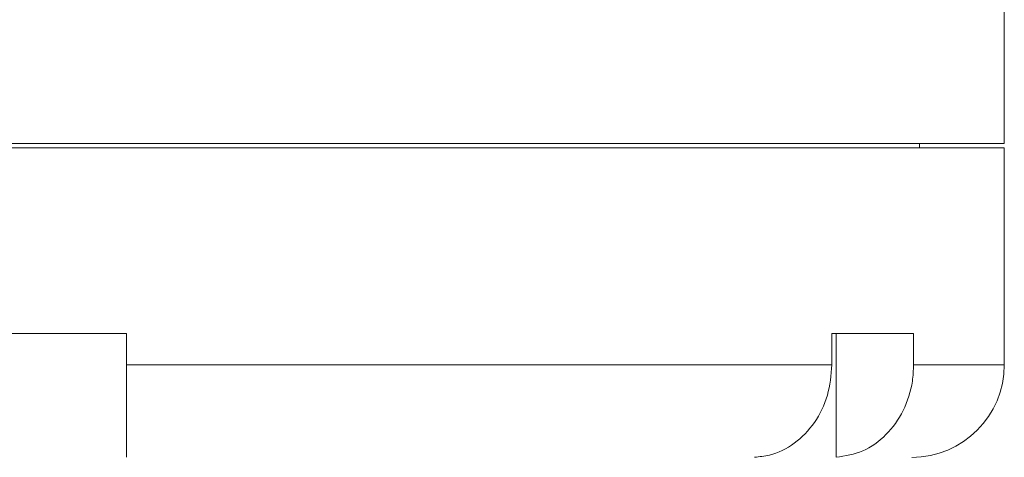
# Model space of a CAD drawing. Header units: inches. Extents: x -4.1 to 22.6, y -10.2 to 17.8.
# Tile 127 of 142: x 19.9 to 21.9, y 0.3 to 1.2. Entities that reach past the tile are written whole.
import ezdxf

# ---------------------------------------------------------------- set-up
doc = ezdxf.new("R2010")
doc.units = ezdxf.units.IN
doc.header["$MEASUREMENT"] = 0

msp = doc.modelspace()

# ---------------------------------------------------------------- linework, layer by layer
at = {"color": 7, "linetype": 'Continuous', "lineweight": 15}
for p, q in [((21.9037, 0.9259), (21.9037, 3.2069)), ((18.0287, 0.9259), (21.9037, 0.9259)), ((18.0287, 0.9169), (21.9037, 0.9169)), ((21.7322, 0.9169), (21.7322, 0.9259)), ((21.9037, 0.4789), (21.9037, 0.9169)), ((20.1312, 0.5419), (19.8012, 0.5419)), ((20.1312, 0.5419), (20.1312, 0.4789)), ((21.7205, 0.5419), (21.5555, 0.5419)), ((21.5555, 0.5419), (21.5555, 0.4789)), ((21.5642, 0.5419), (21.5642, 0.292)), ((21.7205, 0.5419), (21.7205, 0.4789)), ((20.1312, 0.4789), (21.5555, 0.4789))]:
    msp.add_line(p, q, dxfattribs=at)
at = {"color": 8, "linetype": 'Continuous', "lineweight": 15}
msp.add_line((21.7205, 0.4789), (21.9037, 0.4789), dxfattribs=at)
at = {"color": 7, "linetype": 'Continuous', "lineweight": 15}
msp.add_arc((21.7167, 0.4789), 0.187, 270, 0, dxfattribs=at)
for points, knots in [([(20.1312, 0.292), (20.1312, 0.2927), (20.1312, 0.2952), (20.1312, 0.3134), (20.1312, 0.3539), (20.1312, 0.4087), (20.1312, 0.453), (20.1312, 0.4764), (20.1312, 0.4789)], [0, 0, 0, 0, 0.092358, 0.313266, 0.534198, 0.754525, 0.974043, 1, 1, 1, 1]), ([(21.5555, 0.4789), (21.5537, 0.4579), (21.5501, 0.416), (21.5223, 0.3601), (21.4812, 0.3178), (21.4375, 0.2962), (21.4093, 0.2931), (21.3992, 0.292)], [0, 0, 0, 0, 0.2190539, 0.4381235, 0.6575299, 0.8777059, 1, 1, 1, 1]), ([(21.5642, 0.292), (21.5825, 0.2949), (21.619, 0.3007), (21.6667, 0.3353), (21.7018, 0.3846), (21.7185, 0.4356), (21.72, 0.4677), (21.7205, 0.4789)], [0, 0, 0, 0, 0.221192, 0.442436, 0.66314, 0.882991, 1, 1, 1, 1])]:
    msp.add_open_spline(points, degree=3, knots=knots, dxfattribs=at)

doc.saveas('drawing.dxf')
